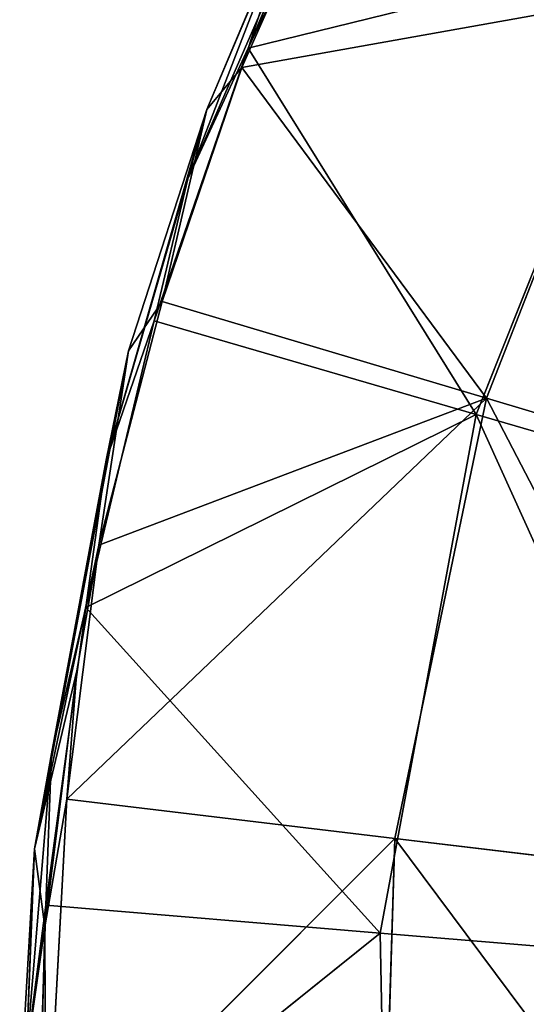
# Model space of a CAD drawing. Extents: x -0.03 to 0.94, y -0.23 to 1.08.
# Tile 24 of 256: x -0.03 to -0.0043, y -0.0707 to -0.0208. Entities that reach past the tile are written whole.
import ezdxf

# ---------------------------------------------------------------- set-up
doc = ezdxf.new("R2010")
doc.units = 0
doc.header["$LTSCALE"] = 0.0254
doc.layers.get('0').update_dxf_attribs({"color": 13, "linetype": 'CONTINUOUS'})

# ---------------------------------------------------------------- blocks, each defined once
blk = doc.blocks.new('SHELL_14')
at = {"color": 0}
for p, q in [((-0.100766, 0.053346, 0.131887), (-0.092148, 0.073073, 0.132589)), ((-0.100766, 0.053346, 0.131887), (-0.092148, 0.073073, 0.132589)), ((-0.097713, 0.05997, 0.133201), (-0.092148, 0.073073, 0.132589)), ((-0.097713, 0.05997, 0.133201), (-0.092148, 0.073073, 0.132589)), ((-0.091602, 0.072792, 0.133459), (-0.097713, 0.05997, 0.133201)), ((-0.091602, 0.072792, 0.133459), (-0.097713, 0.05997, 0.133201)), ((-0.09307, 0.070164, 0.132438), (-0.098032, 0.058987, 0.132329)), ((-0.09307, 0.070164, 0.132438), (-0.098032, 0.058987, 0.132329)), ((-0.100766, 0.053346, 0.131887), (-0.094813, 0.068707, 0.11655)), ((-0.100766, 0.053346, 0.131887), (-0.094813, 0.068707, 0.11655)), ((-0.094813, 0.068707, 0.11655), (-0.099801, 0.056862, 0.11655)), ((-0.094813, 0.068707, 0.11655), (-0.099801, 0.056862, 0.11655)), ((-0.098032, 0.058987, 0.132329), (-0.094813, 0.068707, 0.11655)), ((-0.098032, 0.058987, 0.132329), (-0.094813, 0.068707, 0.11655)), ((-0.076704, 0.065135, 0.144593), (-0.097713, 0.05997, 0.133201)), ((-0.076704, 0.065135, 0.144593), (-0.097713, 0.05997, 0.133201)), ((-0.076704, 0.065135, 0.144593), (-0.086153, 0.04141, 0.144593)), ((-0.076704, 0.065135, 0.144593), (-0.086153, 0.04141, 0.144593)), ((-0.098032, 0.058987, 0.132329), (-0.077667, 0.062633, 0.144166)), ((-0.098032, 0.058987, 0.132329), (-0.077667, 0.062633, 0.144166)), ((-0.077667, 0.062633, 0.144166), (-0.085639, 0.042234, 0.144166)), ((-0.077667, 0.062633, 0.144166), (-0.085639, 0.042234, 0.144166)), ((-0.097713, 0.05997, 0.133201), (-0.102471, 0.046161, 0.133201)), ((-0.097713, 0.05997, 0.133201), (-0.102471, 0.046161, 0.133201)), ((-0.100766, 0.053346, 0.131887), (-0.097713, 0.05997, 0.133201)), ((-0.100766, 0.053346, 0.131887), (-0.097713, 0.05997, 0.133201)), ((-0.086153, 0.04141, 0.144593), (-0.097713, 0.05997, 0.133201)), ((-0.086153, 0.04141, 0.144593), (-0.097713, 0.05997, 0.133201)), ((-0.102067, 0.047141, 0.132438), (-0.098032, 0.058987, 0.132329)), ((-0.102067, 0.047141, 0.132438), (-0.098032, 0.058987, 0.132329)), ((-0.098032, 0.058987, 0.132329), (-0.099801, 0.056862, 0.11655)), ((-0.098032, 0.058987, 0.132329), (-0.099801, 0.056862, 0.11655)), ((-0.085639, 0.042234, 0.144166), (-0.098032, 0.058987, 0.132329)), ((-0.085639, 0.042234, 0.144166), (-0.098032, 0.058987, 0.132329)), ((-0.099801, 0.056862, 0.11655), (-0.104909, 0.0391, 0.131888)), ((-0.099801, 0.056862, 0.11655), (-0.104909, 0.0391, 0.131888)), ((-0.103767, 0.044637, 0.11655), (-0.099801, 0.056862, 0.11655)), ((-0.103767, 0.044637, 0.11655), (-0.099801, 0.056862, 0.11655)), ((-0.102067, 0.047141, 0.132438), (-0.099801, 0.056862, 0.11655)), ((-0.102067, 0.047141, 0.132438), (-0.099801, 0.056862, 0.11655)), ((-0.099801, 0.056862, 0.11655), (-0.100766, 0.053346, 0.131887)), ((-0.099801, 0.056862, 0.11655), (-0.100766, 0.053346, 0.131887)), ((-0.104909, 0.0391, 0.131888), (-0.100766, 0.053346, 0.131887)), ((-0.104909, 0.0391, 0.131888), (-0.100766, 0.053346, 0.131887)), ((-0.102471, 0.046161, 0.133201), (-0.100766, 0.053346, 0.131887)), ((-0.102471, 0.046161, 0.133201), (-0.100766, 0.053346, 0.131887)), ((-0.10528, 0.034786, 0.132218), (-0.102067, 0.047141, 0.132438)), ((-0.10528, 0.034786, 0.132218), (-0.102067, 0.047141, 0.132438)), ((-0.103767, 0.044637, 0.11655), (-0.102067, 0.047141, 0.132438)), ((-0.103767, 0.044637, 0.11655), (-0.102067, 0.047141, 0.132438)), ((-0.102067, 0.047141, 0.132438), (-0.085639, 0.042234, 0.144166)), ((-0.102067, 0.047141, 0.132438), (-0.085639, 0.042234, 0.144166)), ((-0.102471, 0.046161, 0.133201), (-0.105931, 0.031624, 0.1332)), ((-0.102471, 0.046161, 0.133201), (-0.105931, 0.031624, 0.1332)), ((-0.104909, 0.0391, 0.131888), (-0.102471, 0.046161, 0.133201)), ((-0.104909, 0.0391, 0.131888), (-0.102471, 0.046161, 0.133201)), ((-0.102471, 0.046161, 0.133201), (-0.086153, 0.04141, 0.144593)), ((-0.102471, 0.046161, 0.133201), (-0.086153, 0.04141, 0.144593)), ((-0.108524, 0.0194, 0.11655), (-0.103767, 0.044637, 0.11655)), ((-0.108524, 0.0194, 0.11655), (-0.103767, 0.044637, 0.11655)), ((-0.107676, 0.024211, 0.13189), (-0.103767, 0.044637, 0.11655)), ((-0.107676, 0.024211, 0.13189), (-0.103767, 0.044637, 0.11655)), ((-0.10528, 0.034786, 0.132218), (-0.103767, 0.044637, 0.11655)), ((-0.10528, 0.034786, 0.132218), (-0.103767, 0.044637, 0.11655)), ((-0.104909, 0.0391, 0.131888), (-0.103767, 0.044637, 0.11655)), ((-0.104909, 0.0391, 0.131888), (-0.103767, 0.044637, 0.11655)), ((-0.106901, 0.021918, 0.133017), (-0.085639, 0.042234, 0.144166)), ((-0.106901, 0.021918, 0.133017), (-0.085639, 0.042234, 0.144166)), ((-0.085639, 0.042234, 0.144166), (-0.10528, 0.034786, 0.132218)), ((-0.085639, 0.042234, 0.144166), (-0.10528, 0.034786, 0.132218)), ((-0.085639, 0.042234, 0.144166), (-0.090271, 0.019926, 0.144166)), ((-0.085639, 0.042234, 0.144166), (-0.090271, 0.019926, 0.144166)), ((-0.068924, 0.037241, 0.153871), (-0.085639, 0.042234, 0.144166)), ((-0.068924, 0.037241, 0.153871), (-0.085639, 0.042234, 0.144166)), ((-0.105931, 0.031624, 0.1332), (-0.086153, 0.04141, 0.144593)), ((-0.105931, 0.031624, 0.1332), (-0.086153, 0.04141, 0.144593)), ((-0.091018, 0.015135, 0.144593), (-0.086153, 0.04141, 0.144593)), ((-0.091018, 0.015135, 0.144593), (-0.086153, 0.04141, 0.144593)), ((-0.086153, 0.04141, 0.144593), (-0.069371, 0.036525, 0.154317)), ((-0.086153, 0.04141, 0.144593), (-0.069371, 0.036525, 0.154317)), ((-0.107676, 0.024211, 0.13189), (-0.104909, 0.0391, 0.131888)), ((-0.107676, 0.024211, 0.13189), (-0.104909, 0.0391, 0.131888)), ((-0.105931, 0.031624, 0.1332), (-0.104909, 0.0391, 0.131888)), ((-0.105931, 0.031624, 0.1332), (-0.104909, 0.0391, 0.131888)), ((-0.10528, 0.034786, 0.132218), (-0.108524, 0.0194, 0.11655)), ((-0.10528, 0.034786, 0.132218), (-0.108524, 0.0194, 0.11655)), ((-0.106901, 0.021918, 0.133017), (-0.10528, 0.034786, 0.132218)), ((-0.106901, 0.021918, 0.133017), (-0.10528, 0.034786, 0.132218)), ((-0.106381, 0.028413, 0.132438), (-0.10528, 0.034786, 0.132218)), ((-0.106381, 0.028413, 0.132438), (-0.10528, 0.034786, 0.132218)), ((-0.105931, 0.031624, 0.1332), (-0.107957, 0.016542, 0.1332)), ((-0.105931, 0.031624, 0.1332), (-0.107957, 0.016542, 0.1332)), ((-0.105931, 0.031624, 0.1332), (-0.107676, 0.024211, 0.13189)), ((-0.105931, 0.031624, 0.1332), (-0.107676, 0.024211, 0.13189)), ((-0.091018, 0.015135, 0.144593), (-0.105931, 0.031624, 0.1332)), ((-0.091018, 0.015135, 0.144593), (-0.105931, 0.031624, 0.1332)), ((-0.108524, 0.0194, 0.11655), (-0.106381, 0.028413, 0.132438)), ((-0.108524, 0.0194, 0.11655), (-0.106381, 0.028413, 0.132438)), ((-0.106381, 0.028413, 0.132438), (-0.108016, 0.015448, 0.132218)), ((-0.106381, 0.028413, 0.132438), (-0.108016, 0.015448, 0.132218)), ((-0.106381, 0.028413, 0.132438), (-0.106901, 0.021918, 0.133017)), ((-0.106381, 0.028413, 0.132438), (-0.106901, 0.021918, 0.133017)), ((-0.108947, 0.008881, 0.131892), (-0.107676, 0.024211, 0.13189)), ((-0.108947, 0.008881, 0.131892), (-0.107676, 0.024211, 0.13189)), ((-0.107676, 0.024211, 0.13189), (-0.108524, 0.0194, 0.11655)), ((-0.107676, 0.024211, 0.13189), (-0.108524, 0.0194, 0.11655)), ((-0.107957, 0.016542, 0.1332), (-0.107676, 0.024211, 0.13189)), ((-0.107957, 0.016542, 0.1332), (-0.107676, 0.024211, 0.13189)), ((-0.106901, 0.021918, 0.133017), (-0.108016, 0.015448, 0.132218)), ((-0.106901, 0.021918, 0.133017), (-0.108016, 0.015448, 0.132218)), ((-0.107955, 0.002245, 0.133017), (-0.106901, 0.021918, 0.133017)), ((-0.107955, 0.002245, 0.133017), (-0.106901, 0.021918, 0.133017)), ((-0.090271, 0.019926, 0.144166), (-0.106901, 0.021918, 0.133017)), ((-0.090271, 0.019926, 0.144166), (-0.106901, 0.021918, 0.133017)), ((-0.090271, 0.019926, 0.144166), (-0.107955, 0.002245, 0.133017)), ((-0.090271, 0.019926, 0.144166), (-0.107955, 0.002245, 0.133017)), ((-0.090271, 0.019926, 0.144166), (-0.091006, -0.003435, 0.144166)), ((-0.090271, 0.019926, 0.144166), (-0.091006, -0.003435, 0.144166)), ((-0.072951, 0.017851, 0.153871), (-0.090271, 0.019926, 0.144166)), ((-0.072951, 0.017851, 0.153871), (-0.090271, 0.019926, 0.144166)), ((-0.108524, 0.0194, 0.11655), (-0.109282, 0.00657, 0.11655)), ((-0.108524, 0.0194, 0.11655), (-0.109282, 0.00657, 0.11655)), ((-0.108524, 0.0194, 0.11655), (-0.108947, 0.008881, 0.131892)), ((-0.108524, 0.0194, 0.11655), (-0.108947, 0.008881, 0.131892)), ((-0.108016, 0.015448, 0.132218), (-0.108524, 0.0194, 0.11655)), ((-0.108016, 0.015448, 0.132218), (-0.108524, 0.0194, 0.11655)), ((-0.107957, 0.016542, 0.1332), (-0.108947, 0.008881, 0.131892)), ((-0.107957, 0.016542, 0.1332), (-0.108947, 0.008881, 0.131892)), ((-0.107957, 0.016542, 0.1332), (-0.108446, 0.001132, 0.133199)), ((-0.107957, 0.016542, 0.1332), (-0.108446, 0.001132, 0.133199)), ((-0.107957, 0.016542, 0.1332), (-0.091018, 0.015135, 0.144593)), ((-0.107957, 0.016542, 0.1332), (-0.091018, 0.015135, 0.144593)), ((-0.109282, 0.00657, 0.11655), (-0.108016, 0.015448, 0.132218)), ((-0.109282, 0.00657, 0.11655), (-0.108016, 0.015448, 0.132218)), ((-0.091018, 0.015135, 0.144593), (-0.108446, 0.001132, 0.133199)), ((-0.091018, 0.015135, 0.144593), (-0.108446, 0.001132, 0.133199)), ((-0.108016, 0.015448, 0.132218), (-0.108351, 0.00224, 0.132438)), ((-0.108016, 0.015448, 0.132218), (-0.108351, 0.00224, 0.132438)), ((-0.107955, 0.002245, 0.133017), (-0.108016, 0.015448, 0.132218)), ((-0.107955, 0.002245, 0.133017), (-0.108016, 0.015448, 0.132218)), ((-0.090472, -0.012289, 0.144593), (-0.091018, 0.015135, 0.144593)), ((-0.0736, 0.013687, 0.154317), (-0.091018, 0.015135, 0.144593)), ((-0.090472, -0.012289, 0.144593), (-0.091018, 0.015135, 0.144593)), ((-0.0736, 0.013687, 0.154317), (-0.091018, 0.015135, 0.144593))]:
    blk.add_line(p, q, dxfattribs=at)
at = {"color": 8}
mesh = blk.add_polyface(dxfattribs=at)
corners = [(-0.092148, 0.073073, 0.132589), (-0.094813, 0.068707, 0.11655), (-0.100766, 0.053346, 0.131887)]
mesh.append_faces([[corners[k] for k in face] for face in [(0, 1, 2)]], dxfattribs={"color": 8})
mesh = blk.add_polyface(dxfattribs=at)
corners = [(-0.092148, 0.073073, 0.132589), (-0.100766, 0.053346, 0.131887), (-0.097713, 0.05997, 0.133201)]
mesh.append_faces([[corners[k] for k in face] for face in [(0, 1, 2)]], dxfattribs={"color": 8})
mesh = blk.add_polyface(dxfattribs=at)
corners = [(-0.092148, 0.073073, 0.132589), (-0.097713, 0.05997, 0.133201), (-0.091602, 0.072792, 0.133459)]
mesh.append_faces([[corners[k] for k in face] for face in [(0, 1, 2)]], dxfattribs={"color": 8})
mesh = blk.add_polyface(dxfattribs=at)
corners = [(-0.076704, 0.065135, 0.144593), (-0.091602, 0.072792, 0.133459), (-0.097713, 0.05997, 0.133201)]
mesh.append_faces([[corners[k] for k in face] for face in [(0, 1, 2)]], dxfattribs={"color": 8})
mesh = blk.add_polyface(dxfattribs=at)
corners = [(-0.09307, 0.070164, 0.132438), (-0.098032, 0.058987, 0.132329), (-0.094813, 0.068707, 0.11655)]
mesh.append_faces([[corners[k] for k in face] for face in [(0, 1, 2)]], dxfattribs={"color": 8})
mesh = blk.add_polyface(dxfattribs=at)
corners = [(-0.077667, 0.062633, 0.144166), (-0.098032, 0.058987, 0.132329), (-0.09307, 0.070164, 0.132438)]
mesh.append_faces([[corners[k] for k in face] for face in [(0, 1, 2)]], dxfattribs={"color": 8})
mesh = blk.add_polyface(dxfattribs=at)
corners = [(-0.094813, 0.068707, 0.11655), (-0.099801, 0.056862, 0.11655), (-0.100766, 0.053346, 0.131887)]
mesh.append_faces([[corners[k] for k in face] for face in [(0, 1, 2)]], dxfattribs={"color": 8})
mesh = blk.add_polyface(dxfattribs=at)
corners = [(-0.094813, 0.068707, 0.11655), (-0.098032, 0.058987, 0.132329), (-0.099801, 0.056862, 0.11655)]
mesh.append_faces([[corners[k] for k in face] for face in [(0, 1, 2)]], dxfattribs={"color": 8})
mesh = blk.add_polyface(dxfattribs=at)
corners = [(-0.076704, 0.065135, 0.144593), (-0.097713, 0.05997, 0.133201), (-0.086153, 0.04141, 0.144593)]
mesh.append_faces([[corners[k] for k in face] for face in [(0, 1, 2)]], dxfattribs={"color": 8})
mesh = blk.add_polyface(dxfattribs=at)
corners = [(-0.069371, 0.036525, 0.154317), (-0.076704, 0.065135, 0.144593), (-0.086153, 0.04141, 0.144593), (-0.061158, 0.057146, 0.154317)]
mesh.append_faces([[corners[k] for k in face] for face in [(0, 1, 2), (1, 0, 3)]], dxfattribs={"vtx0": -1, "color": 8})
mesh = blk.add_polyface(dxfattribs=at)
corners = [(-0.077667, 0.062633, 0.144166), (-0.085639, 0.042234, 0.144166), (-0.098032, 0.058987, 0.132329)]
mesh.append_faces([[corners[k] for k in face] for face in [(0, 1, 2)]], dxfattribs={"color": 8})
mesh = blk.add_polyface(dxfattribs=at)
corners = [(-0.077667, 0.062633, 0.144166), (-0.068924, 0.037241, 0.153871), (-0.085639, 0.042234, 0.144166), (-0.061996, 0.054971, 0.153871)]
mesh.append_faces([[corners[k] for k in face] for face in [(0, 1, 2), (1, 0, 3)]], dxfattribs={"vtx0": -1, "color": 8})
mesh = blk.add_polyface(dxfattribs=at)
corners = [(-0.086153, 0.04141, 0.144593), (-0.097713, 0.05997, 0.133201), (-0.102471, 0.046161, 0.133201)]
mesh.append_faces([[corners[k] for k in face] for face in [(0, 1, 2)]], dxfattribs={"color": 8})
mesh = blk.add_polyface(dxfattribs=at)
corners = [(-0.097713, 0.05997, 0.133201), (-0.100766, 0.053346, 0.131887), (-0.102471, 0.046161, 0.133201)]
mesh.append_faces([[corners[k] for k in face] for face in [(0, 1, 2)]], dxfattribs={"color": 8})
mesh = blk.add_polyface(dxfattribs=at)
corners = [(-0.085639, 0.042234, 0.144166), (-0.102067, 0.047141, 0.132438), (-0.098032, 0.058987, 0.132329)]
mesh.append_faces([[corners[k] for k in face] for face in [(0, 1, 2)]], dxfattribs={"color": 8})
mesh = blk.add_polyface(dxfattribs=at)
corners = [(-0.098032, 0.058987, 0.132329), (-0.102067, 0.047141, 0.132438), (-0.099801, 0.056862, 0.11655)]
mesh.append_faces([[corners[k] for k in face] for face in [(0, 1, 2)]], dxfattribs={"color": 8})
mesh = blk.add_polyface(dxfattribs=at)
corners = [(-0.099801, 0.056862, 0.11655), (-0.104909, 0.0391, 0.131888), (-0.100766, 0.053346, 0.131887)]
mesh.append_faces([[corners[k] for k in face] for face in [(0, 1, 2)]], dxfattribs={"color": 8})
mesh = blk.add_polyface(dxfattribs=at)
corners = [(-0.099801, 0.056862, 0.11655), (-0.103767, 0.044637, 0.11655), (-0.104909, 0.0391, 0.131888)]
mesh.append_faces([[corners[k] for k in face] for face in [(0, 1, 2)]], dxfattribs={"color": 8})
mesh = blk.add_polyface(dxfattribs=at)
corners = [(-0.099801, 0.056862, 0.11655), (-0.102067, 0.047141, 0.132438), (-0.103767, 0.044637, 0.11655)]
mesh.append_faces([[corners[k] for k in face] for face in [(0, 1, 2)]], dxfattribs={"color": 8})
mesh = blk.add_polyface(dxfattribs=at)
corners = [(-0.100766, 0.053346, 0.131887), (-0.104909, 0.0391, 0.131888), (-0.102471, 0.046161, 0.133201)]
mesh.append_faces([[corners[k] for k in face] for face in [(0, 1, 2)]], dxfattribs={"color": 8})
mesh = blk.add_polyface(dxfattribs=at)
corners = [(-0.085639, 0.042234, 0.144166), (-0.10528, 0.034786, 0.132218), (-0.102067, 0.047141, 0.132438)]
mesh.append_faces([[corners[k] for k in face] for face in [(0, 1, 2)]], dxfattribs={"color": 8})
mesh = blk.add_polyface(dxfattribs=at)
corners = [(-0.102067, 0.047141, 0.132438), (-0.10528, 0.034786, 0.132218), (-0.103767, 0.044637, 0.11655)]
mesh.append_faces([[corners[k] for k in face] for face in [(0, 1, 2)]], dxfattribs={"color": 8})
mesh = blk.add_polyface(dxfattribs=at)
corners = [(-0.086153, 0.04141, 0.144593), (-0.102471, 0.046161, 0.133201), (-0.105931, 0.031624, 0.1332)]
mesh.append_faces([[corners[k] for k in face] for face in [(0, 1, 2)]], dxfattribs={"color": 8})
mesh = blk.add_polyface(dxfattribs=at)
corners = [(-0.102471, 0.046161, 0.133201), (-0.104909, 0.0391, 0.131888), (-0.105931, 0.031624, 0.1332)]
mesh.append_faces([[corners[k] for k in face] for face in [(0, 1, 2)]], dxfattribs={"color": 8})
mesh = blk.add_polyface(dxfattribs=at)
corners = [(-0.103767, 0.044637, 0.11655), (-0.10528, 0.034786, 0.132218), (-0.108524, 0.0194, 0.11655)]
mesh.append_faces([[corners[k] for k in face] for face in [(0, 1, 2)]], dxfattribs={"color": 8})
mesh = blk.add_polyface(dxfattribs=at)
corners = [(-0.103767, 0.044637, 0.11655), (-0.108524, 0.0194, 0.11655), (-0.107676, 0.024211, 0.13189)]
mesh.append_faces([[corners[k] for k in face] for face in [(0, 1, 2)]], dxfattribs={"color": 8})
mesh = blk.add_polyface(dxfattribs=at)
corners = [(-0.103767, 0.044637, 0.11655), (-0.107676, 0.024211, 0.13189), (-0.104909, 0.0391, 0.131888)]
mesh.append_faces([[corners[k] for k in face] for face in [(0, 1, 2)]], dxfattribs={"color": 8})
mesh = blk.add_polyface(dxfattribs=at)
corners = [(-0.085639, 0.042234, 0.144166), (-0.090271, 0.019926, 0.144166), (-0.106901, 0.021918, 0.133017)]
mesh.append_faces([[corners[k] for k in face] for face in [(0, 1, 2)]], dxfattribs={"color": 8})
mesh = blk.add_polyface(dxfattribs=at)
corners = [(-0.085639, 0.042234, 0.144166), (-0.106901, 0.021918, 0.133017), (-0.10528, 0.034786, 0.132218)]
mesh.append_faces([[corners[k] for k in face] for face in [(0, 1, 2)]], dxfattribs={"color": 8})
mesh = blk.add_polyface(dxfattribs=at)
corners = [(-0.085639, 0.042234, 0.144166), (-0.072951, 0.017851, 0.153871), (-0.090271, 0.019926, 0.144166), (-0.068924, 0.037241, 0.153871)]
mesh.append_faces([[corners[k] for k in face] for face in [(0, 1, 2), (1, 0, 3)]], dxfattribs={"vtx0": -1, "color": 8})
mesh = blk.add_polyface(dxfattribs=at)
corners = [(-0.086153, 0.04141, 0.144593), (-0.105931, 0.031624, 0.1332), (-0.091018, 0.015135, 0.144593)]
mesh.append_faces([[corners[k] for k in face] for face in [(0, 1, 2)]], dxfattribs={"color": 8})
mesh = blk.add_polyface(dxfattribs=at)
corners = [(-0.0736, 0.013687, 0.154317), (-0.086153, 0.04141, 0.144593), (-0.091018, 0.015135, 0.144593), (-0.069371, 0.036525, 0.154317)]
mesh.append_faces([[corners[k] for k in face] for face in [(0, 1, 2), (1, 0, 3)]], dxfattribs={"vtx0": -1, "color": 8})
mesh = blk.add_polyface(dxfattribs=at)
corners = [(-0.104909, 0.0391, 0.131888), (-0.107676, 0.024211, 0.13189), (-0.105931, 0.031624, 0.1332)]
mesh.append_faces([[corners[k] for k in face] for face in [(0, 1, 2)]], dxfattribs={"color": 8})
mesh = blk.add_polyface(dxfattribs=at)
corners = [(-0.10528, 0.034786, 0.132218), (-0.106381, 0.028413, 0.132438), (-0.108524, 0.0194, 0.11655)]
mesh.append_faces([[corners[k] for k in face] for face in [(0, 1, 2)]], dxfattribs={"color": 8})
mesh = blk.add_polyface(dxfattribs=at)
corners = [(-0.10528, 0.034786, 0.132218), (-0.106901, 0.021918, 0.133017), (-0.106381, 0.028413, 0.132438)]
mesh.append_faces([[corners[k] for k in face] for face in [(0, 1, 2)]], dxfattribs={"color": 8})
mesh = blk.add_polyface(dxfattribs=at)
corners = [(-0.091018, 0.015135, 0.144593), (-0.105931, 0.031624, 0.1332), (-0.107957, 0.016542, 0.1332)]
mesh.append_faces([[corners[k] for k in face] for face in [(0, 1, 2)]], dxfattribs={"color": 8})
mesh = blk.add_polyface(dxfattribs=at)
corners = [(-0.105931, 0.031624, 0.1332), (-0.107676, 0.024211, 0.13189), (-0.107957, 0.016542, 0.1332)]
mesh.append_faces([[corners[k] for k in face] for face in [(0, 1, 2)]], dxfattribs={"color": 8})
mesh = blk.add_polyface(dxfattribs=at)
corners = [(-0.106381, 0.028413, 0.132438), (-0.108016, 0.015448, 0.132218), (-0.108524, 0.0194, 0.11655)]
mesh.append_faces([[corners[k] for k in face] for face in [(0, 1, 2)]], dxfattribs={"color": 8})
mesh = blk.add_polyface(dxfattribs=at)
corners = [(-0.106381, 0.028413, 0.132438), (-0.106901, 0.021918, 0.133017), (-0.108016, 0.015448, 0.132218)]
mesh.append_faces([[corners[k] for k in face] for face in [(0, 1, 2)]], dxfattribs={"color": 8})
mesh = blk.add_polyface(dxfattribs=at)
corners = [(-0.107676, 0.024211, 0.13189), (-0.108524, 0.0194, 0.11655), (-0.108947, 0.008881, 0.131892)]
mesh.append_faces([[corners[k] for k in face] for face in [(0, 1, 2)]], dxfattribs={"color": 8})
mesh = blk.add_polyface(dxfattribs=at)
corners = [(-0.107676, 0.024211, 0.13189), (-0.108947, 0.008881, 0.131892), (-0.107957, 0.016542, 0.1332)]
mesh.append_faces([[corners[k] for k in face] for face in [(0, 1, 2)]], dxfattribs={"color": 8})
mesh = blk.add_polyface(dxfattribs=at)
corners = [(-0.106901, 0.021918, 0.133017), (-0.107955, 0.002245, 0.133017), (-0.108016, 0.015448, 0.132218)]
mesh.append_faces([[corners[k] for k in face] for face in [(0, 1, 2)]], dxfattribs={"color": 8})
mesh = blk.add_polyface(dxfattribs=at)
corners = [(-0.090271, 0.019926, 0.144166), (-0.107955, 0.002245, 0.133017), (-0.106901, 0.021918, 0.133017)]
mesh.append_faces([[corners[k] for k in face] for face in [(0, 1, 2)]], dxfattribs={"color": 8})
mesh = blk.add_polyface(dxfattribs=at)
corners = [(-0.090271, 0.019926, 0.144166), (-0.091006, -0.003435, 0.144166), (-0.107955, 0.002245, 0.133017)]
mesh.append_faces([[corners[k] for k in face] for face in [(0, 1, 2)]], dxfattribs={"color": 8})
mesh = blk.add_polyface(dxfattribs=at)
corners = [(-0.090271, 0.019926, 0.144166), (-0.073589, -0.002453, 0.153871), (-0.091006, -0.003435, 0.144166), (-0.072951, 0.017851, 0.153871)]
mesh.append_faces([[corners[k] for k in face] for face in [(0, 1, 2), (1, 0, 3)]], dxfattribs={"vtx0": -1, "color": 8})
mesh = blk.add_polyface(dxfattribs=at)
corners = [(-0.108524, 0.0194, 0.11655), (-0.109282, 0.00657, 0.11655), (-0.108947, 0.008881, 0.131892)]
mesh.append_faces([[corners[k] for k in face] for face in [(0, 1, 2)]], dxfattribs={"color": 8})
mesh = blk.add_polyface(dxfattribs=at)
corners = [(-0.108524, 0.0194, 0.11655), (-0.108016, 0.015448, 0.132218), (-0.109282, 0.00657, 0.11655)]
mesh.append_faces([[corners[k] for k in face] for face in [(0, 1, 2)]], dxfattribs={"color": 8})
mesh = blk.add_polyface(dxfattribs=at)
corners = [(-0.107957, 0.016542, 0.1332), (-0.108947, 0.008881, 0.131892), (-0.108446, 0.001132, 0.133199)]
mesh.append_faces([[corners[k] for k in face] for face in [(0, 1, 2)]], dxfattribs={"color": 8})
mesh = blk.add_polyface(dxfattribs=at)
corners = [(-0.091018, 0.015135, 0.144593), (-0.107957, 0.016542, 0.1332), (-0.108446, 0.001132, 0.133199)]
mesh.append_faces([[corners[k] for k in face] for face in [(0, 1, 2)]], dxfattribs={"color": 8})
mesh = blk.add_polyface(dxfattribs=at)
corners = [(-0.108016, 0.015448, 0.132218), (-0.108351, 0.00224, 0.132438), (-0.109282, 0.00657, 0.11655)]
mesh.append_faces([[corners[k] for k in face] for face in [(0, 1, 2)]], dxfattribs={"color": 8})
mesh = blk.add_polyface(dxfattribs=at)
corners = [(-0.090472, -0.012289, 0.144593), (-0.091018, 0.015135, 0.144593), (-0.108446, 0.001132, 0.133199)]
mesh.append_faces([[corners[k] for k in face] for face in [(0, 1, 2)]], dxfattribs={"color": 8})
mesh = blk.add_polyface(dxfattribs=at)
corners = [(-0.108016, 0.015448, 0.132218), (-0.107955, 0.002245, 0.133017), (-0.108351, 0.00224, 0.132438)]
mesh.append_faces([[corners[k] for k in face] for face in [(0, 1, 2)]], dxfattribs={"color": 8})
mesh = blk.add_polyface(dxfattribs=at)
corners = [(-0.090472, -0.012289, 0.144593), (-0.0736, 0.013687, 0.154317), (-0.091018, 0.015135, 0.144593), (-0.073125, -0.010148, 0.154317)]
mesh.append_faces([[corners[k] for k in face] for face in [(0, 1, 2), (1, 0, 3)]], dxfattribs={"vtx0": -1, "color": 8})
blk = doc.blocks.new('SKP8CDB')
at = {"color": 0}
blk.add_blockref('SHELL_14', (0, 0), dxfattribs=at)

msp = doc.modelspace()

# ---------------------------------------------------------------- block references
at = {"color": 0}
msp.add_blockref('SKP8CDB', (0.079288, -0.08218), dxfattribs=at)

doc.saveas('drawing.dxf')
